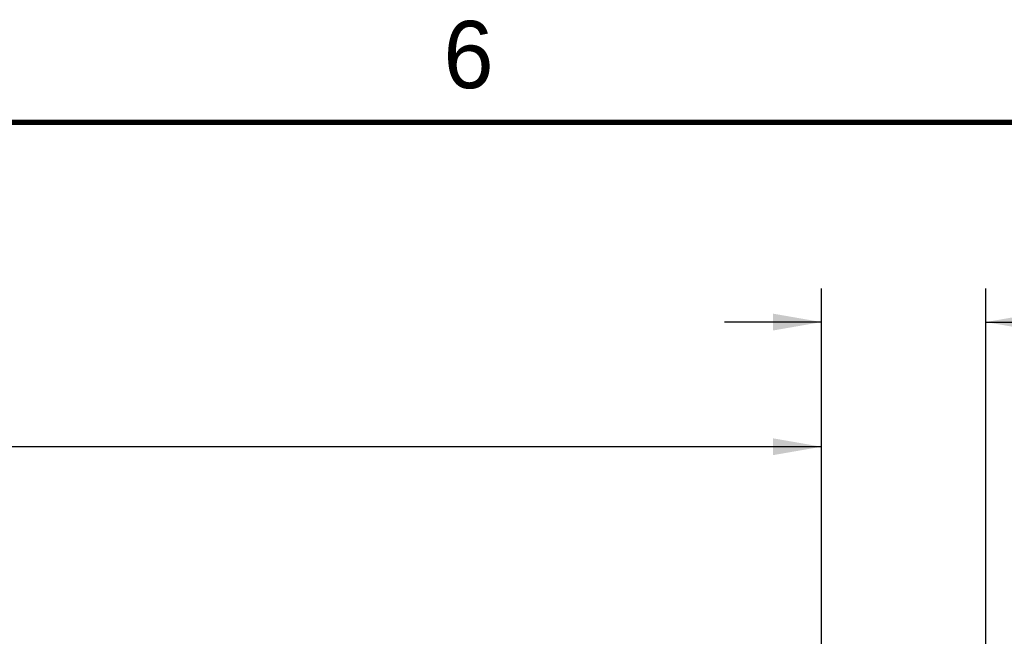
# Model space of a CAD drawing. Header units: inches. Extents: x 0 to 34, y 0 to 22.
# Tile 48 of 108: x 8.9 to 12.6, y 19.6 to 21.9. Entities that reach past the tile are written whole.
import ezdxf

# ---------------------------------------------------------------- set-up
doc = ezdxf.new("R2010")
doc.units = ezdxf.units.IN
doc.header["$LTSCALE"] = 1.87
doc.header["$MEASUREMENT"] = 0
doc.layers.get('0').update_dxf_attribs({"linetype": 'CONTINUOUS'})
doc.layers.add('DIMENSIONS', color=7, linetype='CONTINUOUS')
doc.styles.get("Standard").update_dxf_attribs({"font": 'txt', "width": 0.8})
doc.styles.add('TEXTSTYLE_2', font='txt')
doc.dimstyles.new('DIMSTYLE_1', dxfattribs={"dimtxt": 0.125, "dimasz": 0.18, "dimexe": 0.18, "dimexo": 0.0625, "dimgap": 0.09, "dimtad": 0, "dimtih": 1, "dimtoh": 1, "dimdec": 3, "dimzin": 4, "dimdsep": 46, "dimtxsty": 'STANDARD', "dimblk": '_FILLED', "dimblk1": '_FILLED', "dimblk2": '_FILLED', "dimcen": 0.09, "dimadec": 0, "dimazin": 0, "dimtp": 0.01, "dimtm": 0.01, "dimtfac": 1, "dimtdec": 3, "dimtofl": 0, "dimtmove": 0, "dimatfit": 3, "dimldrblk": '_FILLED', "dimfxl": 1, "dimtolj": 1, "dimtzin": 4, "dimarcsym": 0})

# ---------------------------------------------------------------- blocks, each defined once
blk = doc.blocks.new('_FILLED')
at = {"color": 0, "linetype": 'BYBLOCK'}
blk.add_solid([(0, 0), (-1, 0.174), (-1, -0.174)], dxfattribs=at)
blk = doc.blocks.new('*D2')
at = {"layer": 'DIMENSIONS', "color": 2, "linetype": 'CONTINUOUS'}
for p, q in [((4.4641, 19.3916), (4.4641, 20.4206)), ((11.905, 19.3916), (11.905, 20.4206)), ((4.4641, 20.2956), (7.5596, 20.2956)), ((11.905, 20.2956), (8.8096, 20.2956))]:
    blk.add_line(p, q, dxfattribs=at)
at = {"layer": 'DIMENSIONS', "color": 2, "linetype": 'CONTINUOUS', "xscale": 0.18, "yscale": 0.18, "zscale": 0.18, "rotation": 180}
blk.add_blockref('_FILLED', (4.4641, 20.2956), dxfattribs=at)
at = {"layer": 'DIMENSIONS', "color": 2, "linetype": 'CONTINUOUS', "xscale": 0.18, "yscale": 0.18, "zscale": 0.18}
blk.add_blockref('_FILLED', (11.905, 20.2956), dxfattribs=at)
at = {"layer": 'DIMENSIONS', "color": 2, "linetype": 'CONTINUOUS', "insert": (8.1846, 20.3581), "char_height": 0.125, "width": 1.125, "attachment_point": 2, "line_spacing_factor": 0.9}
blk.add_mtext('7.441{\\Ftxt.shx;\\W1.000000;\\H0.125000; }[189]', dxfattribs=at)
blk = doc.blocks.new('*D6')
at = {"layer": 'DIMENSIONS', "color": 2, "linetype": 'CONTINUOUS'}
for p, q in [((11.905, 19.3916), (11.905, 20.8836)), ((12.5153, 19.4113), (12.5153, 20.8836)), ((11.905, 20.7586), (11.545, 20.7586)), ((12.5153, 20.7586), (13.0731, 20.7586))]:
    blk.add_line(p, q, dxfattribs=at)
at = {"layer": 'DIMENSIONS', "color": 2, "linetype": 'CONTINUOUS', "xscale": 0.18, "yscale": 0.18, "zscale": 0.18}
blk.add_blockref('_FILLED', (11.905, 20.7586), dxfattribs=at)
at = {"layer": 'DIMENSIONS', "color": 2, "linetype": 'CONTINUOUS', "xscale": 0.18, "yscale": 0.18, "zscale": 0.18, "rotation": 180}
blk.add_blockref('_FILLED', (12.5153, 20.7586), dxfattribs=at)
at = {"layer": 'DIMENSIONS', "color": 2, "linetype": 'CONTINUOUS', "insert": (13.1356, 20.8211), "char_height": 0.125, "width": 1.125, "attachment_point": 1, "line_spacing_factor": 0.9}
blk.add_mtext('.610{\\Ftxt.shx;\\W1.000000;\\H0.125000; }[15.5]', dxfattribs=at)

msp = doc.modelspace()

# ---------------------------------------------------------------- linework, layer by layer
at = {"color": 7, "linetype": 'CONTINUOUS', "const_width": 0.02}
msp.add_lwpolyline([(33.5, 21.5), (0.5, 21.5)], dxfattribs=at)

# ---------------------------------------------------------------- texts
at = {"color": 2, "linetype": 'CONTINUOUS', "insert": (10.5012, 21.8772), "char_height": 0.25, "width": 0.25, "attachment_point": 1, "line_spacing_factor": 0.9, "style": 'TEXTSTYLE_2'}
msp.add_mtext('6', dxfattribs=at)

# ---------------------------------------------------------------- dimensions: what is measured, and where the dimension line sits
at = {"layer": 'DIMENSIONS', "color": 2, "linetype": 'CONTINUOUS'}
dim = msp.add_linear_dim(base=(11.905, 20.7586), p1=(12.5153, 19.4113), p2=(11.905, 19.3916), angle=180, dimstyle='DIMSTYLE_1', dxfattribs=at)
dim.commit()
dim.dimension.update_dxf_attribs({"geometry": '*D6', "text_midpoint": (13.6981, 20.7586), "dimtype": 160})
dim = msp.add_linear_dim(base=(11.905, 20.2956), p1=(4.4641, 19.3916), p2=(11.905, 19.3916), dimstyle='DIMSTYLE_1', dxfattribs=at)
dim.commit()
dim.dimension.update_dxf_attribs({"geometry": '*D2', "text_midpoint": (8.0346, 20.2956), "dimtype": 160})

doc.saveas('drawing.dxf')
